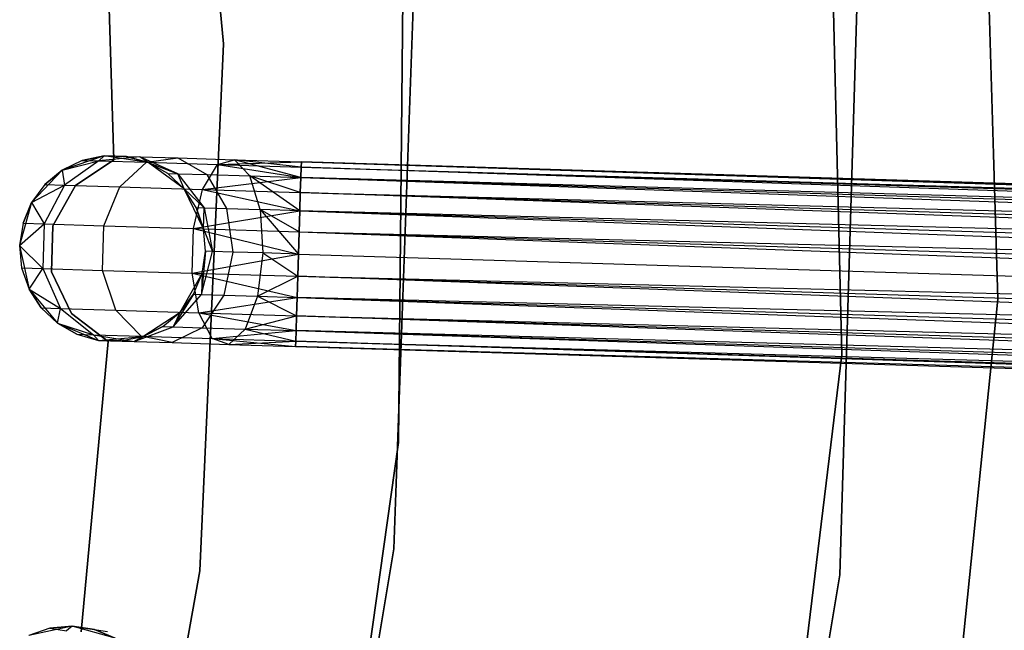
# Model space of a CAD drawing. Extents: x -102 to 101, y -101 to 102.
# Tile 193 of 256: x 39.53 to 50.12, y -5.45 to 1.11. Entities that reach past the tile are written whole.
import ezdxf

# ---------------------------------------------------------------- set-up
doc = ezdxf.new("R2010")
doc.units = 0
doc.header["$LTSCALE"] = 25.4
doc.layers.get('0').update_dxf_attribs({"linetype": 'CONTINUOUS'})

# ---------------------------------------------------------------- blocks, each defined once
blk = doc.blocks.new('NL2500012268_STL')
at = {"color": 0}
for p, q in [((144.581, 6.586, 336), (145.086, 0.937, 336)), ((145.086, 0.937, 328.5), (144.581, 6.586, 328.5)), ((145.086, 0.937, 328.5), (144.581, 6.586, 328.5)), ((144.581, 6.586, 336), (145.086, 0.937, 336)), ((151.738, -2.401, 19), (151.563, 4.772, 19)), ((151.563, 4.772, 20), (151.738, -2.401, 20)), ((151.563, 4.772, 20), (151.738, -2.401, 20)), ((151.738, -2.401, 19), (151.563, 4.772, 19)), ((153.414, -1.809, 26.5), (153.215, 4.833, 26.5)), ((153.215, 4.833, 20), (153.414, -1.809, 20)), ((153.414, -1.809, 26.5), (153.215, 4.833, 26.5)), ((153.215, 4.833, 20), (153.414, -1.809, 20)), ((143.81, 2.822, 335), (143.906, -0.312, 335)), ((143.906, -0.312, 333), (143.81, 2.822, 333)), ((143.906, -0.312, 333), (143.81, 2.822, 333)), ((143.81, 2.822, 335), (143.906, -0.312, 335)), ((146.97, -3.348, 336), (147.027, 2.466, 336)), ((147.027, 2.466, 328.5), (146.97, -3.348, 328.5)), ((146.97, -3.348, 336), (147.027, 2.466, 336)), ((147.027, 2.466, 328.5), (146.97, -3.348, 328.5)), ((151.913, 1.813, 26.5), (151.715, -4.77, 26.5)), ((151.715, -4.77, 20), (151.913, 1.813, 20)), ((151.715, -4.77, 20), (151.913, 1.813, 20)), ((151.913, 1.813, 26.5), (151.715, -4.77, 26.5)), ((146.92, -4.49, 336), (147.126, 1.327, 336)), ((147.126, 1.327, 337), (146.92, -4.49, 337)), ((146.92, -4.49, 336), (147.126, 1.327, 336)), ((147.126, 1.327, 337), (146.92, -4.49, 337)), ((145.086, 0.937, 336), (144.833, -4.728, 336)), ((144.833, -4.728, 328.5), (145.086, 0.937, 328.5)), ((144.833, -4.728, 328.5), (145.086, 0.937, 328.5)), ((145.086, 0.937, 336), (144.833, -4.728, 336)), ((145.086, 0.937, 328.5), (145.086, 0.937, 336)), ((145.086, 0.937, 328.5), (145.086, 0.937, 336)), ((143.804, -0.266, 335), (143.352, -0.421, 335)), ((143.804, -0.266, 335), (143.352, -0.421, 335)), ((143.568, -0.316, 329.5), (143.352, -0.421, 335)), ((143.568, -0.316, 329.5), (143.352, -0.421, 329.5)), ((143.568, -0.316, 329.5), (143.352, -0.421, 335)), ((143.568, -0.316, 329.5), (143.352, -0.421, 329.5)), ((143.906, -0.312, 335), (143.494, -0.586, 335)), ((143.494, -0.586, 333), (143.906, -0.312, 333)), ((143.494, -0.586, 333), (143.906, -0.312, 333)), ((143.906, -0.312, 335), (143.494, -0.586, 335)), ((143.804, -0.266, 329.5), (143.568, -0.316, 329.5)), ((143.568, -0.316, 329.5), (143.804, -0.266, 335)), ((143.568, -0.316, 329.5), (143.804, -0.266, 335)), ((143.804, -0.266, 329.5), (143.568, -0.316, 329.5)), ((143.568, -0.316, 329.5), (143.747, -0.322, 328.599)), ((143.568, -0.316, 329.5), (143.747, -0.322, 328.599)), ((143.804, -0.266, 329.5), (143.747, -0.322, 328.599)), ((143.804, -0.266, 329.5), (143.747, -0.322, 328.599)), ((144.188, -0.277, 328.781), (143.747, -0.322, 328.599)), ((144.188, -0.277, 328.781), (143.747, -0.322, 328.599)), ((144.277, -0.338, 335), (143.804, -0.266, 335)), ((144.045, -0.273, 329.5), (143.804, -0.266, 335)), ((144.277, -0.338, 335), (143.804, -0.266, 335)), ((144.045, -0.273, 329.5), (143.804, -0.266, 335)), ((143.804, -0.266, 329.5), (144.188, -0.277, 328.781)), ((143.804, -0.266, 329.5), (143.804, -0.266, 335)), ((143.804, -0.266, 329.5), (143.804, -0.266, 335)), ((143.804, -0.266, 329.5), (144.188, -0.277, 328.781)), ((143.906, -0.312, 335), (143.906, -0.312, 333)), ((143.906, -0.312, 335), (143.906, -0.312, 333)), ((144.277, -0.338, 329.5), (144.045, -0.273, 329.5)), ((144.045, -0.273, 329.5), (144.277, -0.338, 335)), ((144.045, -0.273, 329.5), (144.277, -0.338, 335)), ((144.045, -0.273, 329.5), (144.188, -0.277, 328.781)), ((144.045, -0.273, 329.5), (144.188, -0.277, 328.781)), ((144.277, -0.338, 329.5), (144.045, -0.273, 329.5)), ((144.277, -0.338, 329.5), (144.188, -0.277, 328.781)), ((144.277, -0.338, 329.5), (144.188, -0.277, 328.781)), ((144.596, -0.46, 328.952), (144.188, -0.277, 328.781)), ((144.188, -0.277, 328.781), (144.595, -0.29, 328.171)), ((144.188, -0.277, 328.781), (144.595, -0.29, 328.171)), ((144.596, -0.46, 328.952), (144.188, -0.277, 328.781)), ((144.258, -0.337, 327.835), (144.595, -0.29, 328.171)), ((144.258, -0.337, 327.835), (144.595, -0.29, 328.171)), ((144.595, -0.29, 328.171), (145.205, -0.309, 327.764)), ((144.595, -0.29, 328.171), (145.205, -0.309, 327.764)), ((144.595, -0.29, 328.171), (144.906, -0.469, 328.487)), ((144.595, -0.29, 328.171), (144.906, -0.469, 328.487)), ((145.021, -0.361, 327.325), (145.205, -0.309, 327.764)), ((145.021, -0.361, 327.325), (145.205, -0.309, 327.764)), ((145.205, -0.309, 327.764), (145.924, -0.331, 327.379)), ((145.205, -0.309, 327.764), (145.924, -0.331, 327.621)), ((145.205, -0.309, 327.764), (145.924, -0.331, 327.379)), ((145.918, -0.5, 328.068), (145.205, -0.309, 327.764)), ((145.205, -0.309, 327.764), (145.371, -0.484, 328.177)), ((145.918, -0.5, 328.068), (145.205, -0.309, 327.764)), ((145.922, -0.389, 327.855), (145.205, -0.309, 327.764)), ((145.922, -0.389, 327.855), (145.205, -0.309, 327.764)), ((145.205, -0.309, 327.764), (145.924, -0.331, 327.621)), ((145.205, -0.309, 327.764), (145.371, -0.484, 328.177)), ((143.352, -0.421, 335), (143.023, -0.77, 335)), ((143.352, -0.421, 335), (143.023, -0.77, 335)), ((143.352, -0.421, 329.5), (143.166, -0.576, 329.5)), ((143.166, -0.576, 329.5), (143.352, -0.421, 335)), ((143.166, -0.576, 329.5), (143.352, -0.421, 335)), ((143.352, -0.421, 329.5), (143.166, -0.576, 329.5)), ((143.352, -0.421, 329.5), (143.747, -0.322, 328.599)), ((143.352, -0.421, 329.5), (143.747, -0.322, 328.599)), ((143.352, -0.421, 329.5), (143.352, -0.421, 335)), ((143.352, -0.421, 329.5), (143.352, -0.421, 335)), ((143.352, -0.421, 329.5), (143.375, -0.582, 328.448)), ((143.352, -0.421, 329.5), (143.375, -0.582, 328.448)), ((143.747, -0.322, 328.599), (143.375, -0.582, 328.448)), ((143.747, -0.322, 328.599), (143.375, -0.582, 328.448)), ((143.747, -0.322, 328.599), (144.258, -0.337, 327.835)), ((143.747, -0.322, 328.599), (144.258, -0.337, 327.835)), ((143.971, -0.6, 327.557), (144.258, -0.337, 327.835)), ((143.971, -0.6, 327.557), (144.258, -0.337, 327.835)), ((144.258, -0.337, 327.835), (145.021, -0.361, 327.325)), ((144.258, -0.337, 327.835), (145.021, -0.361, 327.325)), ((144.663, -0.622, 335), (144.277, -0.338, 335)), ((144.487, -0.456, 329.5), (144.277, -0.338, 335)), ((144.663, -0.622, 335), (144.277, -0.338, 335)), ((144.487, -0.456, 329.5), (144.277, -0.338, 329.5)), ((144.277, -0.338, 329.5), (144.277, -0.338, 335)), ((144.487, -0.456, 329.5), (144.277, -0.338, 335)), ((144.277, -0.338, 329.5), (144.277, -0.338, 335)), ((144.277, -0.338, 329.5), (144.596, -0.46, 328.952)), ((144.487, -0.456, 329.5), (144.277, -0.338, 329.5)), ((144.277, -0.338, 329.5), (144.596, -0.46, 328.952)), ((144.862, -0.628, 326.961), (145.021, -0.361, 327.325)), ((144.862, -0.628, 326.961), (145.021, -0.361, 327.325)), ((145.021, -0.361, 327.325), (145.924, -0.331, 327.379)), ((145.021, -0.361, 327.325), (145.924, -0.331, 327.379)), ((145.021, -0.361, 327.325), (145.918, -0.5, 326.932)), ((145.021, -0.361, 327.325), (145.918, -0.5, 326.932)), ((145.021, -0.361, 327.325), (145.922, -0.389, 327.145)), ((145.021, -0.361, 327.325), (145.922, -0.389, 327.145)), ((145.922, -0.389, 327.145), (145.918, -0.5, 326.932)), ((145.918, -0.5, 328.068), (145.922, -0.389, 327.855)), ((145.918, -0.5, 328.068), (145.922, -0.389, 327.855)), ((145.922, -0.389, 327.145), (145.918, -0.5, 326.932)), ((145.924, -0.331, 327.379), (145.922, -0.389, 327.145)), ((145.922, -0.389, 327.855), (145.924, -0.331, 327.621)), ((145.922, -0.389, 327.855), (145.924, -0.331, 327.621)), ((145.924, -0.331, 327.379), (145.922, -0.389, 327.145)), ((145.922, -0.389, 327.855), (183.285, -1.54, 327.855)), ((145.922, -0.389, 327.855), (183.285, -1.54, 327.855)), ((183.282, -1.652, 326.932), (145.922, -0.389, 327.145)), ((145.922, -0.389, 327.145), (183.287, -1.482, 327.379)), ((145.922, -0.389, 327.145), (183.287, -1.482, 327.379)), ((183.282, -1.652, 326.932), (145.922, -0.389, 327.145)), ((183.287, -1.482, 327.379), (145.924, -0.331, 327.621)), ((145.924, -0.331, 327.379), (183.287, -1.482, 327.379)), ((183.287, -1.482, 327.379), (145.924, -0.331, 327.621)), ((145.924, -0.331, 327.621), (183.285, -1.54, 327.855)), ((145.924, -0.331, 327.621), (183.285, -1.54, 327.855)), ((145.924, -0.331, 327.379), (183.287, -1.482, 327.379)), ((144.663, -0.622, 329.5), (144.487, -0.456, 329.5)), ((144.487, -0.456, 329.5), (144.663, -0.622, 335)), ((144.487, -0.456, 329.5), (144.663, -0.622, 335)), ((144.487, -0.456, 329.5), (144.596, -0.46, 328.952)), ((144.487, -0.456, 329.5), (144.596, -0.46, 328.952)), ((144.663, -0.622, 329.5), (144.487, -0.456, 329.5)), ((144.596, -0.46, 328.952), (144.906, -0.469, 328.487)), ((144.596, -0.46, 328.952), (144.906, -0.469, 328.487)), ((144.596, -0.46, 328.952), (144.878, -0.827, 329.073)), ((144.663, -0.622, 329.5), (144.596, -0.46, 328.952)), ((144.663, -0.622, 329.5), (144.596, -0.46, 328.952)), ((144.596, -0.46, 328.952), (144.878, -0.827, 329.073)), ((144.862, -0.628, 326.961), (145.918, -0.5, 326.932)), ((144.862, -0.628, 326.961), (145.918, -0.5, 326.932)), ((144.906, -0.469, 328.487), (145.371, -0.484, 328.177)), ((144.906, -0.469, 328.487), (145.371, -0.484, 328.177)), ((144.906, -0.469, 328.487), (145.12, -0.834, 328.712)), ((144.906, -0.469, 328.487), (145.12, -0.834, 328.712)), ((145.371, -0.484, 328.177), (145.918, -0.5, 328.068)), ((145.481, -0.845, 328.47), (145.371, -0.484, 328.177)), ((145.907, -0.859, 328.385), (145.371, -0.484, 328.177)), ((145.481, -0.845, 328.47), (145.371, -0.484, 328.177)), ((145.907, -0.859, 328.385), (145.371, -0.484, 328.177)), ((145.913, -0.66, 328.249), (145.371, -0.484, 328.177)), ((145.913, -0.66, 328.249), (145.371, -0.484, 328.177)), ((145.371, -0.484, 328.177), (145.918, -0.5, 328.068)), ((145.918, -0.5, 326.932), (145.913, -0.66, 326.751)), ((145.913, -0.66, 328.249), (145.918, -0.5, 328.068)), ((145.913, -0.66, 328.249), (145.918, -0.5, 328.068)), ((145.918, -0.5, 326.932), (145.913, -0.66, 326.751)), ((183.285, -1.54, 327.855), (145.918, -0.5, 328.068)), ((145.918, -0.5, 328.068), (183.277, -1.811, 328.249)), ((145.918, -0.5, 328.068), (183.277, -1.811, 328.249)), ((183.285, -1.54, 327.855), (145.918, -0.5, 328.068)), ((145.918, -0.5, 326.932), (183.282, -1.652, 326.932)), ((145.918, -0.5, 326.932), (183.282, -1.652, 326.932)), ((143.166, -0.576, 329.5), (143.023, -0.77, 335)), ((143.166, -0.576, 329.5), (143.023, -0.77, 329.5)), ((143.166, -0.576, 329.5), (143.023, -0.77, 335)), ((143.166, -0.576, 329.5), (143.023, -0.77, 329.5)), ((143.023, -0.77, 329.5), (143.375, -0.582, 328.448)), ((143.023, -0.77, 329.5), (143.375, -0.582, 328.448)), ((143.375, -0.582, 328.448), (143.157, -0.999, 328.363)), ((143.375, -0.582, 328.448), (143.157, -0.999, 328.363)), ((143.166, -0.576, 329.5), (143.375, -0.582, 328.448)), ((143.166, -0.576, 329.5), (143.375, -0.582, 328.448)), ((143.494, -0.586, 335), (143.253, -1.019, 335)), ((143.253, -1.019, 333), (143.494, -0.586, 333)), ((143.253, -1.019, 333), (143.494, -0.586, 333)), ((143.494, -0.586, 335), (143.253, -1.019, 335)), ((143.375, -0.582, 328.448), (143.971, -0.6, 327.557)), ((143.375, -0.582, 328.448), (143.971, -0.6, 327.557)), ((143.494, -0.586, 335), (143.494, -0.586, 333)), ((143.494, -0.586, 335), (143.494, -0.586, 333)), ((143.801, -1.019, 327.399), (143.971, -0.6, 327.557)), ((143.801, -1.019, 327.399), (143.971, -0.6, 327.557)), ((143.971, -0.6, 327.557), (144.862, -0.628, 326.961)), ((143.971, -0.6, 327.557), (144.862, -0.628, 326.961)), ((144.872, -1.052, 335), (144.663, -0.622, 335)), ((144.793, -0.824, 329.5), (144.663, -0.622, 335)), ((144.872, -1.052, 335), (144.663, -0.622, 335)), ((144.793, -0.824, 329.5), (144.663, -0.622, 329.5)), ((144.663, -0.622, 329.5), (144.663, -0.622, 335)), ((144.793, -0.824, 329.5), (144.663, -0.622, 335)), ((144.663, -0.622, 329.5), (144.663, -0.622, 335)), ((144.663, -0.622, 329.5), (144.878, -0.827, 329.073)), ((144.663, -0.622, 329.5), (144.878, -0.827, 329.073)), ((144.793, -0.824, 329.5), (144.663, -0.622, 329.5)), ((144.764, -1.049, 326.755), (144.862, -0.628, 326.961)), ((144.764, -1.049, 326.755), (144.862, -0.628, 326.961)), ((144.862, -0.628, 326.961), (145.907, -0.859, 326.615)), ((144.862, -0.628, 326.961), (145.907, -0.859, 326.615)), ((144.862, -0.628, 326.961), (145.913, -0.66, 326.751)), ((144.862, -0.628, 326.961), (145.913, -0.66, 326.751)), ((145.913, -0.66, 326.751), (145.907, -0.859, 326.615)), ((145.907, -0.859, 328.385), (145.913, -0.66, 328.249)), ((145.907, -0.859, 328.385), (145.913, -0.66, 328.249)), ((145.913, -0.66, 326.751), (145.907, -0.859, 326.615)), ((145.913, -0.66, 328.249), (183.277, -1.811, 328.249)), ((145.913, -0.66, 328.249), (183.277, -1.811, 328.249)), ((183.271, -2.01, 326.615), (145.913, -0.66, 326.751)), ((145.913, -0.66, 326.751), (183.282, -1.652, 326.932)), ((145.913, -0.66, 326.751), (183.282, -1.652, 326.932)), ((183.271, -2.01, 326.615), (145.913, -0.66, 326.751)), ((143.023, -0.77, 335), (142.894, -1.231, 335)), ((143.023, -0.77, 335), (142.894, -1.231, 335)), ((143.023, -0.77, 329.5), (142.931, -0.992, 329.5)), ((142.931, -0.992, 329.5), (143.023, -0.77, 335)), ((142.931, -0.992, 329.5), (143.023, -0.77, 335)), ((143.023, -0.77, 329.5), (142.931, -0.992, 329.5)), ((143.023, -0.77, 329.5), (143.023, -0.77, 335)), ((143.023, -0.77, 329.5), (143.023, -0.77, 335)), ((143.023, -0.77, 329.5), (143.157, -0.999, 328.363)), ((143.023, -0.77, 329.5), (143.157, -0.999, 328.363)), ((144.872, -1.052, 329.5), (144.793, -0.824, 329.5)), ((144.793, -0.824, 329.5), (144.872, -1.052, 335)), ((144.793, -0.824, 329.5), (144.872, -1.052, 335)), ((144.793, -0.824, 329.5), (144.878, -0.827, 329.073)), ((144.793, -0.824, 329.5), (144.878, -0.827, 329.073)), ((144.872, -1.052, 329.5), (144.793, -0.824, 329.5)), ((144.872, -1.052, 329.5), (144.878, -0.827, 329.073)), ((144.872, -1.052, 329.5), (144.878, -0.827, 329.073)), ((144.878, -0.827, 329.073), (145.12, -0.834, 328.712)), ((144.878, -0.827, 329.073), (145.12, -0.834, 328.712)), ((144.878, -0.827, 329.073), (144.97, -1.295, 329.117)), ((144.878, -0.827, 329.073), (144.97, -1.295, 329.117)), ((145.12, -0.834, 328.712), (145.481, -0.845, 328.47)), ((145.12, -0.834, 328.712), (145.481, -0.845, 328.47)), ((145.12, -0.834, 328.712), (145.186, -1.301, 328.793)), ((145.12, -0.834, 328.712), (145.186, -1.301, 328.793)), ((145.9, -1.084, 328.471), (145.481, -0.845, 328.47)), ((145.481, -0.845, 328.47), (145.893, -1.323, 328.5)), ((145.9, -1.084, 328.471), (145.481, -0.845, 328.47)), ((145.907, -0.859, 328.385), (145.481, -0.845, 328.47)), ((145.907, -0.859, 328.385), (145.481, -0.845, 328.47)), ((145.481, -0.845, 328.47), (145.893, -1.323, 328.5)), ((145.481, -0.845, 328.47), (145.511, -1.311, 328.576)), ((145.481, -0.845, 328.47), (145.511, -1.311, 328.576)), ((144.764, -1.049, 326.755), (145.907, -0.859, 326.615)), ((144.764, -1.049, 326.755), (145.907, -0.859, 326.615)), ((145.907, -0.859, 326.615), (145.9, -1.084, 326.529)), ((145.9, -1.084, 328.471), (145.907, -0.859, 328.385)), ((145.9, -1.084, 328.471), (145.907, -0.859, 328.385)), ((145.907, -0.859, 326.615), (145.9, -1.084, 326.529)), ((183.277, -1.811, 328.249), (145.907, -0.859, 328.385)), ((145.907, -0.859, 328.385), (183.264, -2.235, 328.471)), ((145.907, -0.859, 328.385), (183.264, -2.235, 328.471)), ((183.277, -1.811, 328.249), (145.907, -0.859, 328.385)), ((145.907, -0.859, 326.615), (183.271, -2.01, 326.615)), ((145.907, -0.859, 326.615), (183.271, -2.01, 326.615)), ((142.931, -0.992, 329.5), (142.894, -1.231, 335)), ((142.931, -0.992, 329.5), (142.894, -1.231, 335)), ((142.931, -0.992, 329.5), (142.894, -1.231, 329.5)), ((142.931, -0.992, 329.5), (142.894, -1.231, 329.5)), ((142.894, -1.231, 329.5), (143.157, -0.999, 328.363)), ((142.894, -1.231, 329.5), (143.157, -0.999, 328.363)), ((142.931, -0.992, 329.5), (143.157, -0.999, 328.363)), ((142.931, -0.992, 329.5), (143.157, -0.999, 328.363)), ((143.157, -0.999, 328.363), (143.142, -1.478, 328.363)), ((143.157, -0.999, 328.363), (143.142, -1.478, 328.363)), ((143.157, -0.999, 328.363), (143.801, -1.019, 327.399)), ((143.157, -0.999, 328.363), (143.801, -1.019, 327.399)), ((143.253, -1.019, 335), (143.238, -1.514, 335)), ((143.238, -1.514, 333), (143.253, -1.019, 333)), ((143.238, -1.514, 333), (143.253, -1.019, 333)), ((143.253, -1.019, 335), (143.238, -1.514, 335)), ((143.253, -1.019, 335), (143.253, -1.019, 333)), ((143.253, -1.019, 335), (143.253, -1.019, 333)), ((143.786, -1.498, 327.399), (143.801, -1.019, 327.399)), ((143.786, -1.498, 327.399), (143.801, -1.019, 327.399)), ((143.801, -1.019, 327.399), (144.764, -1.049, 326.755)), ((143.801, -1.019, 327.399), (144.764, -1.049, 326.755)), ((144.749, -1.527, 326.755), (144.764, -1.049, 326.755)), ((144.749, -1.527, 326.755), (144.764, -1.049, 326.755)), ((144.764, -1.049, 326.755), (145.893, -1.323, 326.5)), ((144.764, -1.049, 326.755), (145.893, -1.323, 326.5)), ((144.764, -1.049, 326.755), (145.9, -1.084, 326.529)), ((144.764, -1.049, 326.755), (145.9, -1.084, 326.529)), ((144.893, -1.292, 335), (144.872, -1.052, 335)), ((144.893, -1.292, 329.5), (144.872, -1.052, 329.5)), ((144.872, -1.052, 329.5), (144.872, -1.052, 335)), ((144.893, -1.292, 335), (144.872, -1.052, 335)), ((144.872, -1.052, 329.5), (144.872, -1.052, 335)), ((144.872, -1.052, 329.5), (144.97, -1.295, 329.117)), ((144.872, -1.052, 329.5), (144.97, -1.295, 329.117)), ((144.893, -1.292, 329.5), (144.872, -1.052, 329.5)), ((145.9, -1.084, 326.529), (145.893, -1.323, 326.5)), ((145.893, -1.323, 328.5), (145.9, -1.084, 328.471)), ((145.893, -1.323, 328.5), (145.9, -1.084, 328.471)), ((145.9, -1.084, 326.529), (145.893, -1.323, 326.5)), ((145.9, -1.084, 328.471), (183.264, -2.235, 328.471)), ((145.9, -1.084, 328.471), (183.264, -2.235, 328.471)), ((145.9, -1.084, 326.529), (183.256, -2.474, 326.5)), ((145.9, -1.084, 326.529), (183.256, -2.474, 326.5)), ((145.9, -1.084, 326.529), (183.271, -2.01, 326.615)), ((145.9, -1.084, 326.529), (183.271, -2.01, 326.615)), ((142.894, -1.231, 335), (142.995, -1.699, 335)), ((142.894, -1.231, 335), (142.995, -1.699, 335)), ((142.894, -1.231, 335), (142.916, -1.471, 329.5)), ((142.894, -1.231, 329.5), (142.894, -1.231, 335)), ((142.894, -1.231, 329.5), (142.894, -1.231, 335)), ((142.894, -1.231, 329.5), (142.916, -1.471, 329.5)), ((142.894, -1.231, 335), (142.916, -1.471, 329.5)), ((142.894, -1.231, 329.5), (142.916, -1.471, 329.5)), ((142.894, -1.231, 329.5), (143.142, -1.478, 328.363)), ((142.894, -1.231, 329.5), (143.142, -1.478, 328.363)), ((144.749, -1.527, 326.755), (145.893, -1.323, 326.5)), ((144.749, -1.527, 326.755), (145.893, -1.323, 326.5)), ((144.893, -1.292, 329.5), (144.849, -1.756, 329.073)), ((144.893, -1.292, 329.5), (144.849, -1.756, 329.073)), ((144.849, -1.756, 329.073), (144.97, -1.295, 329.117)), ((144.849, -1.756, 329.073), (144.97, -1.295, 329.117)), ((144.857, -1.531, 335), (144.893, -1.292, 335)), ((144.857, -1.531, 329.5), (144.893, -1.292, 329.5)), ((144.857, -1.531, 335), (144.893, -1.292, 335)), ((144.857, -1.531, 329.5), (144.893, -1.292, 329.5)), ((144.893, -1.292, 329.5), (144.893, -1.292, 335)), ((144.893, -1.292, 329.5), (144.893, -1.292, 335)), ((144.97, -1.295, 329.117), (144.893, -1.292, 329.5)), ((144.97, -1.295, 329.117), (144.893, -1.292, 329.5)), ((145.186, -1.301, 328.793), (144.97, -1.295, 329.117)), ((145.186, -1.301, 328.793), (144.97, -1.295, 329.117)), ((145.186, -1.301, 328.793), (145.091, -1.763, 328.712)), ((145.186, -1.301, 328.793), (145.091, -1.763, 328.712)), ((145.511, -1.311, 328.576), (145.186, -1.301, 328.793)), ((145.511, -1.311, 328.576), (145.186, -1.301, 328.793)), ((145.511, -1.311, 328.576), (145.452, -1.774, 328.47)), ((145.511, -1.311, 328.576), (145.452, -1.774, 328.47)), ((145.893, -1.323, 328.5), (145.511, -1.311, 328.576)), ((145.511, -1.311, 328.576), (145.886, -1.562, 328.471)), ((145.511, -1.311, 328.576), (145.886, -1.562, 328.471)), ((145.893, -1.323, 328.5), (145.511, -1.311, 328.576)), ((145.886, -1.562, 328.471), (145.893, -1.323, 328.5)), ((145.893, -1.323, 326.5), (145.886, -1.562, 326.529)), ((145.886, -1.562, 328.471), (145.893, -1.323, 328.5)), ((145.893, -1.323, 326.5), (145.886, -1.562, 326.529)), ((145.893, -1.323, 328.5), (183.256, -2.474, 328.5)), ((145.893, -1.323, 328.5), (183.256, -2.474, 328.5)), ((145.893, -1.323, 326.5), (183.256, -2.474, 326.5)), ((145.893, -1.323, 326.5), (183.256, -2.474, 326.5)), ((142.916, -1.471, 329.5), (142.995, -1.699, 335)), ((142.916, -1.471, 329.5), (142.995, -1.699, 329.5)), ((142.916, -1.471, 329.5), (142.995, -1.699, 335)), ((142.916, -1.471, 329.5), (142.995, -1.699, 329.5)), ((142.916, -1.471, 329.5), (143.142, -1.478, 328.363)), ((142.916, -1.471, 329.5), (143.142, -1.478, 328.363)), ((142.995, -1.699, 329.5), (143.142, -1.478, 328.363)), ((142.995, -1.699, 329.5), (143.142, -1.478, 328.363)), ((143.142, -1.478, 328.363), (143.335, -1.908, 328.448)), ((143.142, -1.478, 328.363), (143.335, -1.908, 328.448)), ((143.142, -1.478, 328.363), (143.786, -1.498, 327.399)), ((143.142, -1.478, 328.363), (143.786, -1.498, 327.399)), ((143.238, -1.514, 335), (143.238, -1.514, 333)), ((143.238, -1.514, 335), (143.238, -1.514, 333)), ((143.238, -1.514, 335), (143.451, -1.961, 335)), ((143.451, -1.961, 333), (143.238, -1.514, 333)), ((143.451, -1.961, 333), (143.238, -1.514, 333)), ((143.238, -1.514, 335), (143.451, -1.961, 335)), ((143.93, -1.926, 327.557), (143.786, -1.498, 327.399)), ((143.786, -1.498, 327.399), (144.749, -1.527, 326.755)), ((143.786, -1.498, 327.399), (144.749, -1.527, 326.755)), ((143.93, -1.926, 327.557), (143.786, -1.498, 327.399)), ((144.622, -1.947, 335), (144.857, -1.531, 335)), ((144.622, -1.947, 335), (144.857, -1.531, 335)), ((144.821, -1.954, 326.961), (144.749, -1.527, 326.755)), ((144.749, -1.527, 326.755), (145.879, -1.788, 326.615)), ((144.749, -1.527, 326.755), (145.879, -1.788, 326.615)), ((144.749, -1.527, 326.755), (145.886, -1.562, 326.529)), ((144.749, -1.527, 326.755), (145.886, -1.562, 326.529)), ((144.821, -1.954, 326.961), (144.749, -1.527, 326.755)), ((144.765, -1.753, 329.5), (144.857, -1.531, 335)), ((144.765, -1.753, 329.5), (144.857, -1.531, 335)), ((144.765, -1.753, 329.5), (144.857, -1.531, 329.5)), ((144.765, -1.753, 329.5), (144.857, -1.531, 329.5)), ((144.857, -1.531, 329.5), (144.849, -1.756, 329.073)), ((144.857, -1.531, 329.5), (144.849, -1.756, 329.073)), ((144.857, -1.531, 329.5), (144.857, -1.531, 335)), ((144.857, -1.531, 329.5), (144.857, -1.531, 335)), ((145.452, -1.774, 328.47), (145.886, -1.562, 328.471)), ((145.452, -1.774, 328.47), (145.886, -1.562, 328.471)), ((145.879, -1.788, 328.385), (145.886, -1.562, 328.471)), ((145.886, -1.562, 326.529), (145.879, -1.788, 326.615)), ((145.886, -1.562, 326.529), (145.879, -1.788, 326.615)), ((145.879, -1.788, 328.385), (145.886, -1.562, 328.471)), ((145.886, -1.562, 326.529), (183.256, -2.474, 326.5)), ((183.242, -2.939, 326.615), (145.886, -1.562, 326.529)), ((183.242, -2.939, 326.615), (145.886, -1.562, 326.529)), ((145.886, -1.562, 328.471), (183.249, -2.713, 328.471)), ((145.886, -1.562, 328.471), (183.249, -2.713, 328.471)), ((145.886, -1.562, 326.529), (183.256, -2.474, 326.5)), ((142.995, -1.699, 335), (143.301, -2.067, 335)), ((142.995, -1.699, 329.5), (142.995, -1.699, 335)), ((142.995, -1.699, 329.5), (142.995, -1.699, 335)), ((142.995, -1.699, 329.5), (143.125, -1.901, 329.5)), ((143.125, -1.901, 329.5), (142.995, -1.699, 335)), ((143.125, -1.901, 329.5), (142.995, -1.699, 335)), ((142.995, -1.699, 335), (143.301, -2.067, 335)), ((142.995, -1.699, 329.5), (143.125, -1.901, 329.5)), ((142.995, -1.699, 329.5), (143.335, -1.908, 328.448)), ((142.995, -1.699, 329.5), (143.335, -1.908, 328.448)), ((144.765, -1.753, 329.5), (144.545, -2.105, 328.952)), ((144.765, -1.753, 329.5), (144.545, -2.105, 328.952)), ((144.545, -2.105, 328.952), (144.849, -1.756, 329.073)), ((144.545, -2.105, 328.952), (144.849, -1.756, 329.073)), ((144.622, -1.947, 329.5), (144.765, -1.753, 329.5)), ((144.765, -1.753, 329.5), (144.622, -1.947, 335)), ((144.765, -1.753, 329.5), (144.622, -1.947, 335)), ((144.622, -1.947, 329.5), (144.765, -1.753, 329.5)), ((144.765, -1.753, 329.5), (144.849, -1.756, 329.073)), ((144.765, -1.753, 329.5), (144.849, -1.756, 329.073)), ((144.821, -1.954, 326.961), (145.879, -1.788, 326.615)), ((144.821, -1.954, 326.961), (145.879, -1.788, 326.615)), ((144.849, -1.756, 329.073), (145.091, -1.763, 328.712)), ((144.849, -1.756, 329.073), (145.091, -1.763, 328.712)), ((145.091, -1.763, 328.712), (144.856, -2.114, 328.487)), ((145.091, -1.763, 328.712), (144.856, -2.114, 328.487)), ((145.091, -1.763, 328.712), (145.452, -1.774, 328.47)), ((145.091, -1.763, 328.712), (145.452, -1.774, 328.47)), ((145.452, -1.774, 328.47), (145.32, -2.129, 328.177)), ((145.452, -1.774, 328.47), (145.32, -2.129, 328.177)), ((145.452, -1.774, 328.47), (145.879, -1.788, 328.385)), ((145.452, -1.774, 328.47), (145.879, -1.788, 328.385)), ((145.452, -1.774, 328.47), (145.873, -1.986, 328.249)), ((145.452, -1.774, 328.47), (145.873, -1.986, 328.249)), ((145.873, -1.986, 328.249), (145.879, -1.788, 328.385)), ((145.879, -1.788, 326.615), (145.873, -1.986, 326.751)), ((145.879, -1.788, 326.615), (145.873, -1.986, 326.751)), ((145.873, -1.986, 328.249), (145.879, -1.788, 328.385)), ((145.879, -1.788, 326.615), (183.242, -2.939, 326.615)), ((145.879, -1.788, 326.615), (183.242, -2.939, 326.615)), ((183.249, -2.713, 328.471), (145.879, -1.788, 328.385)), ((145.879, -1.788, 328.385), (183.236, -3.137, 328.249)), ((145.879, -1.788, 328.385), (183.236, -3.137, 328.249)), ((183.249, -2.713, 328.471), (145.879, -1.788, 328.385)), ((143.125, -1.901, 329.5), (143.301, -2.067, 335)), ((143.125, -1.901, 329.5), (143.301, -2.067, 329.5)), ((143.125, -1.901, 329.5), (143.301, -2.067, 335)), ((143.125, -1.901, 329.5), (143.301, -2.067, 329.5)), ((143.125, -1.901, 329.5), (143.335, -1.908, 328.448)), ((143.125, -1.901, 329.5), (143.335, -1.908, 328.448)), ((152.744, -8.421, 26.5), (153.414, -1.809, 26.5)), ((153.414, -1.809, 20), (152.744, -8.421, 20)), ((152.744, -8.421, 26.5), (153.414, -1.809, 26.5)), ((153.414, -1.809, 20), (152.744, -8.421, 20)), ((153.414, -1.809, 26.5), (153.414, -1.809, 20)), ((153.414, -1.809, 26.5), (153.414, -1.809, 20)), ((143.301, -2.067, 329.5), (143.335, -1.908, 328.448)), ((143.301, -2.067, 329.5), (143.335, -1.908, 328.448)), ((143.335, -1.908, 328.448), (143.69, -2.191, 328.599)), ((143.335, -1.908, 328.448), (143.69, -2.191, 328.599)), ((143.335, -1.908, 328.448), (143.93, -1.926, 327.557)), ((143.335, -1.908, 328.448), (143.93, -1.926, 327.557)), ((143.451, -1.961, 335), (143.451, -1.961, 333)), ((143.451, -1.961, 335), (143.451, -1.961, 333)), ((143.451, -1.961, 335), (143.846, -2.261, 335)), ((143.846, -2.261, 333), (143.451, -1.961, 333)), ((143.846, -2.261, 333), (143.451, -1.961, 333)), ((143.451, -1.961, 335), (143.846, -2.261, 335)), ((144.2, -2.206, 327.835), (143.93, -1.926, 327.557)), ((143.93, -1.926, 327.557), (144.821, -1.954, 326.961)), ((143.93, -1.926, 327.557), (144.821, -1.954, 326.961)), ((144.2, -2.206, 327.835), (143.93, -1.926, 327.557)), ((144.22, -2.207, 335), (144.622, -1.947, 335)), ((144.22, -2.207, 335), (144.622, -1.947, 335)), ((144.436, -2.102, 329.5), (144.622, -1.947, 335)), ((144.436, -2.102, 329.5), (144.622, -1.947, 329.5)), ((144.436, -2.102, 329.5), (144.622, -1.947, 335)), ((144.436, -2.102, 329.5), (144.622, -1.947, 329.5)), ((144.622, -1.947, 329.5), (144.545, -2.105, 328.952)), ((144.622, -1.947, 329.5), (144.545, -2.105, 328.952)), ((144.622, -1.947, 329.5), (144.622, -1.947, 335)), ((144.622, -1.947, 329.5), (144.622, -1.947, 335)), ((144.964, -2.23, 327.325), (144.821, -1.954, 326.961)), ((144.821, -1.954, 326.961), (145.868, -2.146, 326.932)), ((144.821, -1.954, 326.961), (145.868, -2.146, 326.932)), ((144.821, -1.954, 326.961), (145.873, -1.986, 326.751)), ((144.821, -1.954, 326.961), (145.873, -1.986, 326.751)), ((144.964, -2.23, 327.325), (144.821, -1.954, 326.961)), ((145.32, -2.129, 328.177), (145.873, -1.986, 328.249)), ((145.32, -2.129, 328.177), (145.873, -1.986, 328.249)), ((145.868, -2.146, 328.068), (145.873, -1.986, 328.249)), ((145.873, -1.986, 326.751), (145.868, -2.146, 326.932)), ((145.873, -1.986, 326.751), (145.868, -2.146, 326.932)), ((145.868, -2.146, 328.068), (145.873, -1.986, 328.249)), ((183.231, -3.297, 326.932), (145.873, -1.986, 326.751)), ((145.873, -1.986, 326.751), (183.242, -2.939, 326.615)), ((145.873, -1.986, 326.751), (183.242, -2.939, 326.615)), ((183.231, -3.297, 326.932), (145.873, -1.986, 326.751)), ((145.873, -1.986, 328.249), (183.236, -3.137, 328.249)), ((145.873, -1.986, 328.249), (183.236, -3.137, 328.249)), ((143.301, -2.067, 335), (143.743, -2.25, 335)), ((143.301, -2.067, 329.5), (143.301, -2.067, 335)), ((143.301, -2.067, 329.5), (143.301, -2.067, 335)), ((143.301, -2.067, 329.5), (143.511, -2.185, 329.5)), ((143.511, -2.185, 329.5), (143.301, -2.067, 335)), ((143.511, -2.185, 329.5), (143.301, -2.067, 335)), ((143.301, -2.067, 335), (143.743, -2.25, 335)), ((143.301, -2.067, 329.5), (143.511, -2.185, 329.5)), ((143.301, -2.067, 329.5), (143.69, -2.191, 328.599)), ((143.301, -2.067, 329.5), (143.69, -2.191, 328.599)), ((144.436, -2.102, 329.5), (144.127, -2.262, 328.781)), ((144.436, -2.102, 329.5), (144.127, -2.262, 328.781)), ((144.127, -2.262, 328.781), (144.545, -2.105, 328.952)), ((144.127, -2.262, 328.781), (144.545, -2.105, 328.952)), ((144.22, -2.207, 329.5), (144.436, -2.102, 329.5)), ((144.436, -2.102, 329.5), (144.22, -2.207, 335)), ((144.436, -2.102, 329.5), (144.22, -2.207, 335)), ((144.22, -2.207, 329.5), (144.436, -2.102, 329.5)), ((144.436, -2.102, 329.5), (144.545, -2.105, 328.952)), ((144.436, -2.102, 329.5), (144.545, -2.105, 328.952)), ((144.856, -2.114, 328.487), (144.534, -2.274, 328.171)), ((144.856, -2.114, 328.487), (144.534, -2.274, 328.171)), ((144.545, -2.105, 328.952), (144.856, -2.114, 328.487)), ((144.545, -2.105, 328.952), (144.856, -2.114, 328.487)), ((144.856, -2.114, 328.487), (145.32, -2.129, 328.177)), ((144.856, -2.114, 328.487), (145.32, -2.129, 328.177)), ((143.511, -2.185, 329.5), (143.743, -2.25, 335)), ((143.511, -2.185, 329.5), (143.743, -2.25, 329.5)), ((143.511, -2.185, 329.5), (143.743, -2.25, 335)), ((143.511, -2.185, 329.5), (143.743, -2.25, 329.5)), ((143.511, -2.185, 329.5), (143.69, -2.191, 328.599)), ((143.511, -2.185, 329.5), (143.69, -2.191, 328.599)), ((143.743, -2.25, 329.5), (143.69, -2.191, 328.599)), ((143.69, -2.191, 328.599), (144.127, -2.262, 328.781)), ((143.743, -2.25, 329.5), (143.69, -2.191, 328.599)), ((143.69, -2.191, 328.599), (144.127, -2.262, 328.781)), ((143.69, -2.191, 328.599), (144.2, -2.206, 327.835)), ((143.69, -2.191, 328.599), (144.2, -2.206, 327.835)), ((143.743, -2.25, 335), (144.22, -2.207, 335)), ((143.743, -2.25, 335), (144.22, -2.207, 335)), ((143.984, -2.257, 329.5), (144.22, -2.207, 335)), ((143.984, -2.257, 329.5), (144.22, -2.207, 329.5)), ((143.984, -2.257, 329.5), (144.22, -2.207, 335)), ((143.984, -2.257, 329.5), (144.22, -2.207, 329.5)), ((144.22, -2.207, 329.5), (144.127, -2.262, 328.781)), ((144.22, -2.207, 329.5), (144.127, -2.262, 328.781)), ((144.534, -2.274, 328.171), (144.2, -2.206, 327.835)), ((144.2, -2.206, 327.835), (144.964, -2.23, 327.325)), ((144.2, -2.206, 327.835), (144.964, -2.23, 327.325)), ((144.534, -2.274, 328.171), (144.2, -2.206, 327.835)), ((144.22, -2.207, 329.5), (144.22, -2.207, 335)), ((144.22, -2.207, 329.5), (144.22, -2.207, 335)), ((144.964, -2.23, 327.325), (145.868, -2.146, 326.932)), ((144.964, -2.23, 327.325), (145.868, -2.146, 326.932)), ((145.32, -2.129, 328.177), (145.144, -2.293, 327.764)), ((145.32, -2.129, 328.177), (145.144, -2.293, 327.764)), ((145.32, -2.129, 328.177), (145.868, -2.146, 328.068)), ((145.32, -2.129, 328.177), (145.868, -2.146, 328.068)), ((145.32, -2.129, 328.177), (145.864, -2.258, 327.855)), ((145.32, -2.129, 328.177), (145.864, -2.258, 327.855)), ((145.864, -2.258, 327.855), (145.868, -2.146, 328.068)), ((145.868, -2.146, 326.932), (145.864, -2.258, 327.145)), ((145.868, -2.146, 326.932), (145.864, -2.258, 327.145)), ((145.864, -2.258, 327.855), (145.868, -2.146, 328.068)), ((145.868, -2.146, 326.932), (183.231, -3.297, 326.932)), ((145.868, -2.146, 326.932), (183.231, -3.297, 326.932)), ((183.236, -3.137, 328.249), (145.868, -2.146, 328.068)), ((145.868, -2.146, 328.068), (183.227, -3.409, 327.855)), ((145.868, -2.146, 328.068), (183.227, -3.409, 327.855)), ((183.236, -3.137, 328.249), (145.868, -2.146, 328.068)), ((143.846, -2.261, 335), (143.556, -5.381, 335)), ((143.556, -5.381, 333), (143.846, -2.261, 333)), ((143.556, -5.381, 333), (143.846, -2.261, 333)), ((143.846, -2.261, 335), (143.556, -5.381, 335)), ((143.743, -2.25, 329.5), (143.743, -2.25, 335)), ((143.743, -2.25, 329.5), (143.743, -2.25, 335)), ((143.743, -2.25, 329.5), (144.127, -2.262, 328.781)), ((143.984, -2.257, 329.5), (143.743, -2.25, 335)), ((143.984, -2.257, 329.5), (143.743, -2.25, 335)), ((143.743, -2.25, 329.5), (144.127, -2.262, 328.781)), ((143.846, -2.261, 335), (143.846, -2.261, 333)), ((143.846, -2.261, 335), (143.846, -2.261, 333)), ((143.984, -2.257, 329.5), (144.127, -2.262, 328.781)), ((143.984, -2.257, 329.5), (144.127, -2.262, 328.781)), ((144.127, -2.262, 328.781), (144.534, -2.274, 328.171)), ((144.127, -2.262, 328.781), (144.534, -2.274, 328.171)), ((144.534, -2.274, 328.171), (145.144, -2.293, 327.764)), ((144.534, -2.274, 328.171), (145.144, -2.293, 327.764)), ((145.144, -2.293, 327.764), (144.964, -2.23, 327.325)), ((144.964, -2.23, 327.325), (145.862, -2.315, 327.379)), ((144.964, -2.23, 327.325), (145.862, -2.315, 327.379)), ((144.964, -2.23, 327.325), (145.864, -2.258, 327.145)), ((144.964, -2.23, 327.325), (145.864, -2.258, 327.145)), ((145.144, -2.293, 327.764), (144.964, -2.23, 327.325)), ((145.144, -2.293, 327.764), (145.864, -2.258, 327.855)), ((145.144, -2.293, 327.764), (145.864, -2.258, 327.855)), ((145.144, -2.293, 327.764), (145.862, -2.315, 327.621)), ((145.144, -2.293, 327.764), (145.862, -2.315, 327.379)), ((145.144, -2.293, 327.764), (145.862, -2.315, 327.621)), ((145.144, -2.293, 327.764), (145.862, -2.315, 327.379)), ((145.862, -2.315, 327.621), (145.864, -2.258, 327.855)), ((145.864, -2.258, 327.145), (145.862, -2.315, 327.379)), ((145.864, -2.258, 327.145), (145.862, -2.315, 327.379)), ((145.862, -2.315, 327.621), (145.864, -2.258, 327.855)), ((145.862, -2.315, 327.379), (183.226, -3.466, 327.379)), ((145.862, -2.315, 327.621), (183.226, -3.466, 327.379)), ((183.227, -3.409, 327.855), (145.862, -2.315, 327.621)), ((145.862, -2.315, 327.621), (183.226, -3.466, 327.379)), ((145.862, -2.315, 327.379), (183.226, -3.466, 327.379)), ((183.227, -3.409, 327.855), (145.862, -2.315, 327.621)), ((183.226, -3.466, 327.379), (145.864, -2.258, 327.145)), ((145.864, -2.258, 327.145), (183.231, -3.297, 326.932)), ((145.864, -2.258, 327.145), (183.231, -3.297, 326.932)), ((183.226, -3.466, 327.379), (145.864, -2.258, 327.145)), ((145.864, -2.258, 327.855), (183.227, -3.409, 327.855)), ((145.864, -2.258, 327.855), (183.227, -3.409, 327.855)), ((150.866, -9.524, 19), (151.738, -2.401, 19)), ((151.738, -2.401, 20), (150.866, -9.524, 20)), ((151.738, -2.401, 20), (150.866, -9.524, 20)), ((150.866, -9.524, 19), (151.738, -2.401, 19)), ((151.738, -2.401, 19), (151.738, -2.401, 20)), ((151.738, -2.401, 19), (151.738, -2.401, 20)), ((146.155, -9.105, 336), (146.97, -3.348, 336)), ((146.97, -3.348, 328.5), (146.155, -9.105, 328.5)), ((146.155, -9.105, 336), (146.97, -3.348, 336)), ((146.97, -3.348, 328.5), (146.155, -9.105, 328.5)), ((146.97, -3.348, 336), (146.97, -3.348, 328.5)), ((146.97, -3.348, 336), (146.97, -3.348, 328.5)), ((145.956, -10.231, 336), (146.92, -4.49, 336)), ((146.92, -4.49, 337), (145.956, -10.231, 337)), ((145.956, -10.231, 336), (146.92, -4.49, 336)), ((146.92, -4.49, 337), (145.956, -10.231, 337)), ((146.92, -4.49, 336), (146.92, -4.49, 337)), ((146.92, -4.49, 336), (146.92, -4.49, 337)), ((144.833, -4.728, 336), (143.827, -10.309, 336)), ((143.827, -10.309, 328.5), (144.833, -4.728, 328.5)), ((143.827, -10.309, 328.5), (144.833, -4.728, 328.5)), ((144.833, -4.728, 336), (143.827, -10.309, 336)), ((144.833, -4.728, 328.5), (144.833, -4.728, 336)), ((144.833, -4.728, 328.5), (144.833, -4.728, 336)), ((151.715, -4.77, 26.5), (150.643, -11.268, 26.5)), ((150.643, -11.268, 20), (151.715, -4.77, 20)), ((150.643, -11.268, 20), (151.715, -4.77, 20)), ((151.715, -4.77, 26.5), (150.643, -11.268, 26.5)), ((151.715, -4.77, 20), (151.715, -4.77, 26.5)), ((151.715, -4.77, 20), (151.715, -4.77, 26.5)), ((143.46, -5.321, 335), (142.992, -5.42, 335)), ((143.46, -5.321, 335), (142.992, -5.42, 335)), ((143.22, -5.343, 329.5), (142.992, -5.42, 335)), ((143.22, -5.343, 329.5), (142.992, -5.42, 329.5)), ((143.22, -5.343, 329.5), (142.992, -5.42, 335)), ((143.22, -5.343, 329.5), (142.992, -5.42, 329.5)), ((143.46, -5.321, 329.5), (143.22, -5.343, 329.5)), ((143.22, -5.343, 329.5), (143.46, -5.321, 335)), ((143.22, -5.343, 329.5), (143.46, -5.321, 335)), ((143.46, -5.321, 329.5), (143.22, -5.343, 329.5)), ((143.22, -5.343, 329.5), (143.397, -5.37, 328.599)), ((143.22, -5.343, 329.5), (143.397, -5.37, 328.599)), ((143.46, -5.321, 329.5), (143.397, -5.37, 328.599)), ((143.46, -5.321, 329.5), (143.397, -5.37, 328.599)), ((143.921, -5.451, 335), (143.46, -5.321, 335)), ((143.698, -5.358, 329.5), (143.46, -5.321, 335)), ((143.921, -5.451, 335), (143.46, -5.321, 335)), ((143.698, -5.358, 329.5), (143.46, -5.321, 335)), ((143.46, -5.321, 329.5), (143.84, -5.38, 328.781)), ((143.46, -5.321, 329.5), (143.46, -5.321, 335)), ((143.46, -5.321, 329.5), (143.46, -5.321, 335)), ((143.46, -5.321, 329.5), (143.84, -5.38, 328.781)), ((143.921, -5.451, 329.5), (143.698, -5.358, 329.5)), ((143.698, -5.358, 329.5), (143.921, -5.451, 335)), ((143.698, -5.358, 329.5), (143.921, -5.451, 335)), ((143.698, -5.358, 329.5), (143.84, -5.38, 328.781)), ((143.698, -5.358, 329.5), (143.84, -5.38, 328.781)), ((143.921, -5.451, 329.5), (143.698, -5.358, 329.5))]:
    blk.add_line(p, q, dxfattribs=at)

msp = doc.modelspace()

# ---------------------------------------------------------------- block references
at = {"color": 0}
msp.add_blockref('NL2500012268_STL', (-103.369, -0.081, -1716.928), dxfattribs=at)

doc.saveas('drawing.dxf')
